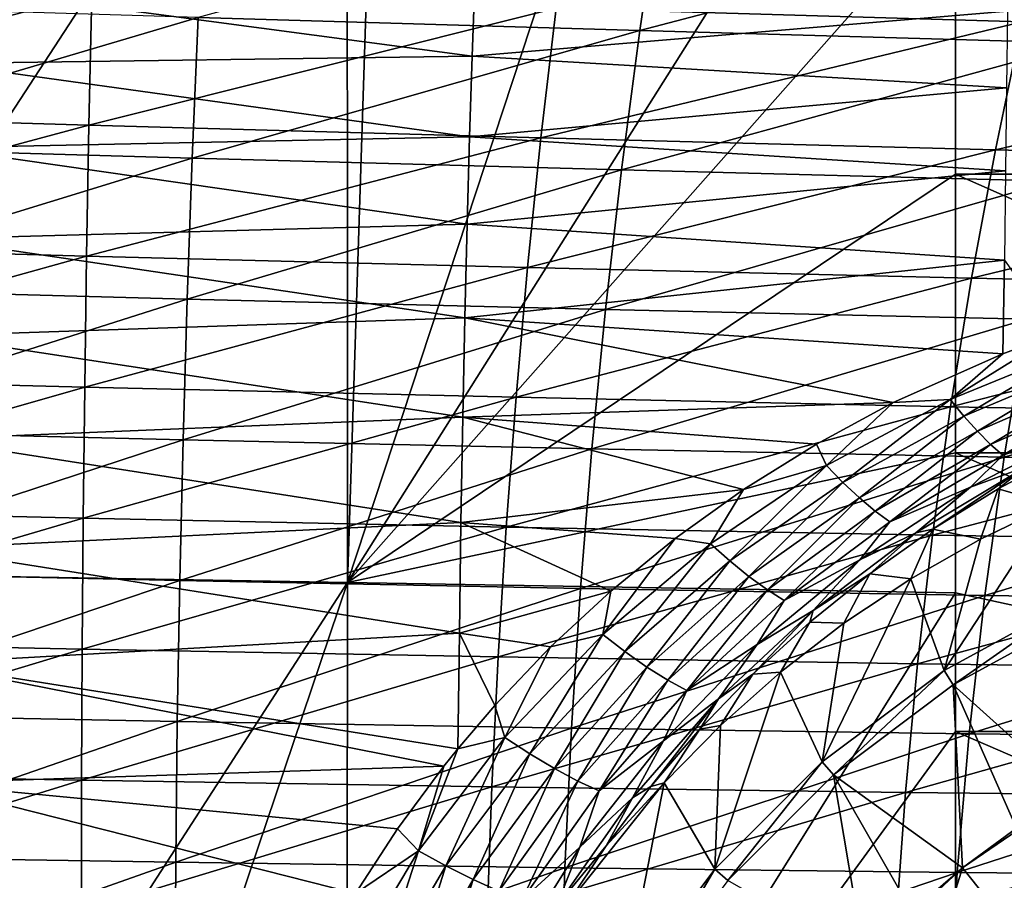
# Model space of a CAD drawing. Header units: metres. Extents: x -59 to 113, y -107 to 107.
# Tile 156 of 192: x 31 to 42, y 8 to 18. Entities that reach past the tile are written whole.
import ezdxf

# ---------------------------------------------------------------- set-up
doc = ezdxf.new("R2010")
doc.units = ezdxf.units.M
doc.layers.add('solid_20_382_333_XXX', color=7, linetype='CONTINUOUS')

msp = doc.modelspace()

# ---------------------------------------------------------------- linework, layer by layer
at = {"layer": 'solid_20_382_333_XXX'}
for points in [[(31.742491, 22.449615, -23.294439), (29.958302, 22.510271, -23.273563), (27.48131, 11.297238, -23.251619)], [(34.68932, 22.349098, -23.332212), (31.742491, 22.449615, -23.294439), (27.48131, 11.297238, -23.251619)], [(34.69141, 11.174557, -23.334955), (34.68932, 22.349098, -23.332212), (27.48131, 11.297238, -23.251619)], [(35.049969, 22.336763, -23.33713), (34.68932, 22.349098, -23.332212), (34.69141, 11.174557, -23.334955)], [(38.33186, 22.224113, -23.384939), (35.049969, 22.336763, -23.33713), (34.69141, 11.174557, -23.334955)], [(41.591419, 22.111496, -23.438208), (38.33186, 22.224113, -23.384939), (34.69141, 11.174557, -23.334955)], [(41.591419, 18.968506, -23.438208), (41.591419, 22.111496, -23.438208), (34.69141, 11.174557, -23.334955)], [(32.99902, 17.583729, 31.460627), (38.00824, 17.435955, 31.452864), (38.241531, 19.016661, 31.288435)], [(38.241531, 19.016661, 31.288435), (38.00824, 17.435955, 31.452864), (43.41975, 18.853912, 31.28076)], [(41.591419, 15.806561, -23.438208), (41.591419, 18.968506, -23.438208), (34.69141, 11.174557, -23.334955)], [(37.059238, 17.691347, 27.639687), (42.685886, 18.988455, 27.801455), (42.348648, 17.535452, 27.65176)], [(48.475525, 15.806561, -23.573008), (41.591419, 18.968506, -23.438208), (41.591419, 15.806561, -23.438208)], [(48.464893, 18.968506, -23.574217), (41.591419, 18.968506, -23.438208), (48.475525, 15.806561, -23.573008)], [(38.00824, 17.435955, 31.452864), (43.039913, 17.291883, 31.439495), (43.41975, 18.853912, 31.28076)], [(31.790461, 17.848543, 27.633133), (26.639376, 16.513556, 27.487103), (26.529305, 18.011421, 27.632378)], [(30.128714, 17.944798, -49.656982), (36.138546, 17.992504, -48.629204), (36.106743, 17.147161, -49.464409)], [(42.183041, 17.654854, -48.032661), (36.106743, 17.147161, -49.464409), (36.138546, 17.992504, -48.629204)], [(30.079203, 17.063404, -50.522144), (30.128714, 17.944798, -49.656982), (36.106743, 17.147161, -49.464409)], [(31.758635, 16.363119, 27.488201), (26.639376, 16.513556, 27.487103), (31.790461, 17.848543, 27.633133)], [(31.758635, 16.363119, 27.488201), (31.790461, 17.848543, 27.633133), (37.059238, 17.691347, 27.639687)], [(28.000122, 17.737331, 31.462736), (28.075031, 16.127558, 31.616718), (32.99902, 17.583729, 31.460627)], [(31.758635, 16.363119, 27.488201), (37.059238, 17.691347, 27.639687), (36.887882, 16.220039, 27.497227)], [(42.183041, 17.654854, -48.032661), (42.170876, 16.787882, -48.82893), (36.106743, 17.147161, -49.464409)], [(36.887882, 16.220039, 27.497227), (37.059238, 17.691347, 27.639687), (42.348648, 17.535452, 27.65176)], [(28.075031, 16.127558, 31.616718), (32.93132, 15.987288, 31.613693), (32.99902, 17.583729, 31.460627)], [(32.99902, 17.583729, 31.460627), (32.93132, 15.987288, 31.613693), (38.00824, 17.435955, 31.452864)], [(32.93132, 15.987288, 31.613693), (37.801136, 15.85452, 31.602943), (38.00824, 17.435955, 31.452864)], [(36.887882, 16.220039, 27.497227), (42.348648, 17.535452, 27.65176), (42.044674, 16.081171, 27.514116)], [(38.00824, 17.435955, 31.452864), (37.801136, 15.85452, 31.602943), (43.039913, 17.291883, 31.439495)], [(42.044674, 16.081171, 27.514116), (42.348648, 17.535452, 27.65176), (47.672188, 17.386143, 27.670172)], [(42.044674, 16.081171, 27.514116), (47.672188, 17.386143, 27.670172), (47.246895, 15.952261, 27.53977)], [(37.801136, 15.85452, 31.602943), (42.700611, 15.728193, 31.58433), (43.039913, 17.291883, 31.439495)], [(30.079203, 17.063404, -50.522144), (36.106743, 17.147161, -49.464409), (36.076691, 16.228712, -50.22097)], [(42.170876, 16.787882, -48.82893), (36.076691, 16.228712, -50.22097), (36.106743, 17.147161, -49.464409)], [(30.032904, 16.106264, -51.303093), (30.079203, 17.063404, -50.522144), (36.076691, 16.228712, -50.22097)], [(42.170876, 16.787882, -48.82893), (42.15913, 15.846481, -49.546688), (36.076691, 16.228712, -50.22097)], [(31.758635, 16.363119, 27.488201), (26.739105, 15.015127, 27.354462), (26.639376, 16.513556, 27.487103)], [(31.731892, 14.877339, 27.355881), (26.739105, 15.015127, 27.354462), (31.758635, 16.363119, 27.488201)], [(31.731892, 14.877339, 27.355881), (31.758635, 16.363119, 27.488201), (36.887882, 16.220039, 27.497227)], [(30.032904, 16.106264, -51.303093), (36.076691, 16.228712, -50.22097), (36.048725, 15.238095, -50.898151)], [(31.731892, 14.877339, 27.355881), (36.887882, 16.220039, 27.497227), (36.736488, 14.74819, 27.367195)], [(42.15913, 15.846481, -49.546688), (36.048725, 15.238095, -50.898151), (36.076691, 16.228712, -50.22097)], [(36.736488, 14.74819, 27.367195), (36.887882, 16.220039, 27.497227), (42.044674, 16.081171, 27.514116)], [(28.075031, 16.127558, 31.616718), (28.142902, 14.517242, 31.756037), (32.93132, 15.987288, 31.613693)], [(29.990257, 15.074841, -51.999294), (30.032904, 16.106264, -51.303093), (36.048725, 15.238095, -50.898151)], [(28.142902, 14.517242, 31.756037), (32.873608, 14.390432, 31.752169), (32.93132, 15.987288, 31.613693)], [(32.93132, 15.987288, 31.613693), (32.873608, 14.390432, 31.752169), (37.801136, 15.85452, 31.602943)], [(36.736488, 14.74819, 27.367195), (42.044674, 16.081171, 27.514116), (41.773964, 14.625619, 27.388527)], [(41.773964, 14.625619, 27.388527), (42.044674, 16.081171, 27.514116), (47.246895, 15.952261, 27.53977)], [(41.773964, 14.625619, 27.388527), (47.246895, 15.952261, 27.53977), (46.865597, 14.515659, 27.420824)], [(32.873608, 14.390432, 31.752169), (37.62022, 14.272354, 31.738674), (37.801136, 15.85452, 31.602943)], [(41.591419, 12.644617, -23.438208), (41.591419, 15.806561, -23.438208), (34.69141, 11.174557, -23.334955)], [(42.15913, 15.846481, -49.546688), (42.147999, 14.832201, -50.185749), (36.048725, 15.238095, -50.898151)], [(37.801136, 15.85452, 31.602943), (37.62022, 14.272354, 31.738674), (42.700611, 15.728193, 31.58433)], [(48.735359, 12.644617, -23.577194), (41.591419, 15.806561, -23.438208), (41.591419, 12.644617, -23.438208)], [(48.475525, 15.806561, -23.573008), (41.591419, 15.806561, -23.438208), (48.735359, 12.644617, -23.577194)], [(37.62022, 14.272354, 31.738674), (42.40184, 14.162844, 31.715265), (42.700611, 15.728193, 31.58433)], [(29.990257, 15.074841, -51.999294), (36.048725, 15.238095, -50.898151), (36.023121, 14.17743, -51.496185)], [(42.147999, 14.832201, -50.185749), (36.023121, 14.17743, -51.496185), (36.048725, 15.238095, -50.898151)], [(31.731892, 14.877339, 27.355881), (26.828493, 13.516138, 27.234457), (26.739105, 15.015127, 27.354462)], [(29.951637, 13.971423, -52.610912), (29.990257, 15.074841, -51.999294), (36.023121, 14.17743, -51.496185)], [(31.710232, 13.391205, 27.23617), (26.828493, 13.516138, 27.234457), (31.731892, 14.877339, 27.355881)], [(31.710232, 13.391205, 27.23617), (31.731892, 14.877339, 27.355881), (36.736488, 14.74819, 27.367195)], [(42.147999, 14.832201, -50.185749), (42.127438, 13.768546, -50.738052), (36.023121, 14.17743, -51.496185)], [(42.733215, 13.994857, -50.538025), (42.127438, 13.768546, -50.738052), (42.147999, 14.832201, -50.185749)], [(31.710232, 13.391205, 27.23617), (36.736488, 14.74819, 27.367195), (36.605053, 13.275802, 27.24959)], [(36.605053, 13.275802, 27.24959), (36.736488, 14.74819, 27.367195), (41.773964, 14.625619, 27.388527)], [(36.605053, 13.275802, 27.24959), (41.773964, 14.625619, 27.388527), (41.536518, 13.168791, 27.274988)], [(41.536518, 13.168791, 27.274988), (41.773964, 14.625619, 27.388527), (46.865597, 14.515659, 27.420824)], [(28.142902, 14.517242, 31.756037), (28.203737, 12.906385, 31.880688), (32.873608, 14.390432, 31.752169)], [(41.536518, 13.168791, 27.274988), (46.865597, 14.515659, 27.420824), (46.528297, 13.076337, 27.313337)], [(28.203737, 12.906385, 31.880688), (32.825886, 12.793159, 31.876051), (32.873608, 14.390432, 31.752169)], [(32.873608, 14.390432, 31.752169), (32.825886, 12.793159, 31.876051), (37.62022, 14.272354, 31.738674)], [(32.825886, 12.793159, 31.876051), (37.465496, 12.689458, 31.860056), (37.62022, 14.272354, 31.738674)], [(37.62022, 14.272354, 31.738674), (37.465496, 12.689458, 31.860056), (42.40184, 14.162844, 31.715265)], [(29.951637, 13.971423, -52.610912), (36.023121, 14.17743, -51.496185), (36.000145, 13.048863, -52.015331)], [(40.885994, 13.214622, -51.173943), (36.000145, 13.048863, -52.015331), (36.023121, 14.17743, -51.496185)], [(42.127438, 13.768546, -50.738052), (40.885994, 13.214622, -51.173943), (36.023121, 14.17743, -51.496185)], [(37.465496, 12.689458, 31.860056), (42.143604, 12.595835, 31.832302), (42.40184, 14.162844, 31.715265)], [(42.40184, 14.162844, 31.715265), (42.143604, 12.595835, 31.832302), (47.237526, 14.064826, 31.681248)], [(29.917416, 12.798302, -53.138123), (29.951637, 13.971423, -52.610912), (36.000145, 13.048863, -52.015331)], [(41.531582, 13.251295, -51.079399), (42.127438, 13.768546, -50.738052), (42.733215, 13.994857, -50.538025)], [(41.531582, 13.251295, -51.079399), (42.733215, 13.994857, -50.538025), (43.020367, 13.859257, -50.579025)], [(42.143604, 12.595835, 31.832302), (46.881245, 12.515496, 31.792044), (47.237526, 14.064826, 31.681248)], [(41.531582, 13.251295, -51.079399), (43.020367, 13.859257, -50.579025), (41.68652, 13.06146, -51.198223)], [(43.020367, 13.859257, -50.579025), (43.142227, 13.674972, -50.704212), (41.68652, 13.06146, -51.198223)], [(41.531582, 13.251295, -51.079399), (40.885994, 13.214622, -51.173943), (42.127438, 13.768546, -50.738052)], [(41.68652, 13.06146, -51.198223), (43.142227, 13.674972, -50.704212), (41.841068, 12.889128, -51.351284)], [(43.142227, 13.674972, -50.704212), (43.264221, 13.507366, -50.858276), (41.841068, 12.889128, -51.351284)], [(31.710232, 13.391205, 27.23617), (26.907541, 12.016588, 27.127087), (26.828493, 13.516138, 27.234457)], [(41.841068, 12.889128, -51.351284), (43.264221, 13.507366, -50.858276), (41.990685, 12.74007, -51.535191)], [(43.264221, 13.507366, -50.858276), (43.383324, 13.361303, -51.03809), (41.990685, 12.74007, -51.535191)], [(31.693653, 11.904716, 27.129068), (26.907541, 12.016588, 27.127087), (31.710232, 13.391205, 27.23617)], [(31.693653, 11.904716, 27.129068), (31.710232, 13.391205, 27.23617), (36.605053, 13.275802, 27.24959)], [(41.990685, 12.74007, -51.535191), (43.383324, 13.361303, -51.03809), (42.13092, 12.619325, -51.745316)], [(43.383324, 13.361303, -51.03809), (43.496536, 13.241044, -51.239616), (42.13092, 12.619325, -51.745316)], [(31.693653, 11.904716, 27.129068), (36.605053, 13.275802, 27.24959), (36.49358, 11.802874, 27.144413)], [(40.885994, 13.214622, -51.173943), (40.012848, 12.744854, -51.498268), (36.000145, 13.048863, -52.015331)], [(36.49358, 11.802874, 27.144413), (36.605053, 13.275802, 27.24959), (41.536518, 13.168791, 27.274988)], [(40.126446, 12.502467, -51.593227), (40.012848, 12.744854, -51.498268), (40.885994, 13.214622, -51.173943)], [(40.126446, 12.502467, -51.593227), (40.885994, 13.214622, -51.173943), (41.531582, 13.251295, -51.079399)], [(40.126446, 12.502467, -51.593227), (41.531582, 13.251295, -51.079399), (40.314091, 12.308755, -51.703979)], [(41.531582, 13.251295, -51.079399), (41.68652, 13.06146, -51.198223), (40.314091, 12.308755, -51.703979)], [(42.13092, 12.619325, -51.745316), (43.496536, 13.241044, -51.239616), (43.106014, 12.941267, -51.641521)], [(36.49358, 11.802874, 27.144413), (41.536518, 13.168791, 27.274988), (41.33234, 11.71069, 27.173502)], [(41.33234, 11.71069, 27.173502), (41.536518, 13.168791, 27.274988), (46.528297, 13.076337, 27.313337)], [(41.33234, 11.71069, 27.173502), (46.528297, 13.076337, 27.313337), (46.234989, 11.634294, 27.217308)], [(29.917416, 12.798302, -53.138123), (36.000145, 13.048863, -52.015331), (35.980072, 11.854553, -52.455864)], [(39.187149, 12.230123, -51.815937), (35.980072, 11.854553, -52.455864), (36.000145, 13.048863, -52.015331)], [(40.012848, 12.744854, -51.498268), (39.187149, 12.230123, -51.815937), (36.000145, 13.048863, -52.015331)], [(40.314091, 12.308755, -51.703979), (41.68652, 13.06146, -51.198223), (40.500904, 12.132774, -51.855278)], [(41.68652, 13.06146, -51.198223), (41.841068, 12.889128, -51.351284), (40.500904, 12.132774, -51.855278)], [(28.203737, 12.906385, 31.880688), (28.257536, 11.294985, 31.990675), (32.825886, 12.793159, 31.876051)], [(40.500904, 12.132774, -51.855278), (41.841068, 12.889128, -51.351284), (40.680523, 11.981359, -52.043495)], [(41.841068, 12.889128, -51.351284), (41.990685, 12.74007, -51.535191), (40.680523, 11.981359, -52.043495)], [(42.13092, 12.619325, -51.745316), (43.106014, 12.941267, -51.641521), (41.763718, 12.255225, -52.178562)], [(42.391476, 12.484605, -52.207325), (41.763718, 12.255225, -52.178562), (43.106014, 12.941267, -51.641521)], [(28.257536, 11.294985, 31.990675), (32.788158, 11.195471, 31.98534), (32.825886, 12.793159, 31.876051)], [(29.887947, 11.557898, -53.581253), (29.917416, 12.798302, -53.138123), (35.980072, 11.854553, -52.455864)], [(32.825886, 12.793159, 31.876051), (32.788158, 11.195471, 31.98534), (37.465496, 12.689458, 31.860056)], [(40.126446, 12.502467, -51.593227), (39.187149, 12.230123, -51.815937), (40.012848, 12.744854, -51.498268)], [(40.680523, 11.981359, -52.043495), (41.990685, 12.74007, -51.535191), (40.846718, 11.860477, -52.263332)], [(41.990685, 12.74007, -51.535191), (42.13092, 12.619325, -51.745316), (40.846718, 11.860477, -52.263332)], [(32.788158, 11.195471, 31.98534), (37.336956, 11.105831, 31.967087), (37.465496, 12.689458, 31.860056)], [(41.591419, 11.055748, -23.438208), (41.591419, 12.644617, -23.438208), (34.69141, 11.174557, -23.334955)], [(37.465496, 12.689458, 31.860056), (37.336956, 11.105831, 31.967087), (42.143604, 12.595835, 31.832302)], [(48.840176, 9.482673, -23.577995), (41.591419, 12.644617, -23.438208), (41.591419, 11.055748, -23.438208)], [(48.735359, 12.644617, -23.577194), (41.591419, 12.644617, -23.438208), (48.840176, 9.482673, -23.577995)], [(42.836514, 12.638369, -52.299656), (42.077763, 12.236198, -52.631134), (42.391476, 12.484605, -52.207325)], [(42.694016, 12.060766, -55), (42.077763, 12.236198, -52.631134), (42.836514, 12.638369, -52.299656)], [(37.336956, 11.105831, 31.967087), (41.925903, 11.027164, 31.935442), (42.143604, 12.595835, 31.832302)], [(40.846718, 11.860477, -52.263332), (42.13092, 12.619325, -51.745316), (41.763718, 12.255225, -52.178562)], [(42.143604, 12.595835, 31.832302), (41.925903, 11.027164, 31.935442), (46.881245, 12.515496, 31.792044)], [(41.925903, 11.027164, 31.935442), (46.576965, 10.962809, 31.889629), (46.881245, 12.515496, 31.792044)], [(38.811314, 11.6143, -52.10083), (39.187149, 12.230123, -51.815937), (40.126446, 12.502467, -51.593227)], [(38.811314, 11.6143, -52.10083), (40.126446, 12.502467, -51.593227), (39.030331, 11.419403, -52.202366)], [(40.126446, 12.502467, -51.593227), (40.314091, 12.308755, -51.703979), (39.030331, 11.419403, -52.202366)], [(42.391476, 12.484605, -52.207325), (41.142033, 11.736467, -52.754177), (41.763718, 12.255225, -52.178562)], [(41.335613, 11.779553, -52.970951), (41.142033, 11.736467, -52.754177), (42.391476, 12.484605, -52.207325)], [(42.077763, 12.236198, -52.631134), (41.335613, 11.779553, -52.970951), (42.391476, 12.484605, -52.207325)], [(39.030331, 11.419403, -52.202366), (40.314091, 12.308755, -51.703979), (39.248604, 11.241944, -52.351208)], [(40.314091, 12.308755, -51.703979), (40.500904, 12.132774, -51.855278), (39.248604, 11.241944, -52.351208)], [(39.187149, 12.230123, -51.815937), (38.409595, 11.67308, -52.122517), (35.980072, 11.854553, -52.455864)], [(38.811314, 11.6143, -52.10083), (38.409595, 11.67308, -52.122517), (39.187149, 12.230123, -51.815937)], [(40.846718, 11.860477, -52.263332), (41.763718, 12.255225, -52.178562), (40.506992, 11.429779, -52.72068)], [(41.142033, 11.736467, -52.754177), (40.506992, 11.429779, -52.72068), (41.763718, 12.255225, -52.178562)], [(41.874134, 11.665735, -55), (41.335613, 11.779553, -52.970951), (42.077763, 12.236198, -52.631134)], [(41.874134, 11.665735, -55), (42.077763, 12.236198, -52.631134), (42.694016, 12.060766, -55)], [(39.248604, 11.241944, -52.351208), (40.500904, 12.132774, -51.855278), (39.457615, 11.089851, -52.543564)], [(40.500904, 12.132774, -51.855278), (40.680523, 11.981359, -52.043495), (39.457615, 11.089851, -52.543564)], [(31.693653, 11.904716, 27.129068), (26.976248, 10.516478, 27.032351), (26.907541, 12.016588, 27.127087)], [(39.457615, 11.089851, -52.543564), (40.680523, 11.981359, -52.043495), (39.64904, 10.970053, -52.773434)], [(40.680523, 11.981359, -52.043495), (40.846718, 11.860477, -52.263332), (39.64904, 10.970053, -52.773434)], [(41.461693, 10.173646, -55), (41.874134, 11.665735, -55), (42.694016, 12.060766, -55)], [(42.976097, 11.000591, -55), (41.461693, 10.173646, -55), (42.694016, 12.060766, -55)], [(31.682159, 10.41787, 27.034576), (26.976248, 10.516478, 27.032351), (31.693653, 11.904716, 27.129068)], [(29.887947, 11.557898, -53.581253), (35.980072, 11.854553, -52.455864), (35.963051, 10.59806, -52.819706)], [(31.682159, 10.41787, 27.034576), (31.693653, 11.904716, 27.129068), (36.49358, 11.802874, 27.144413)], [(37.679001, 11.075776, -52.414932), (35.963051, 10.59806, -52.819706), (35.980072, 11.854553, -52.455864)], [(38.409595, 11.67308, -52.122517), (37.679001, 11.075776, -52.414932), (35.980072, 11.854553, -52.455864)], [(39.64904, 10.970053, -52.773434), (40.846718, 11.860477, -52.263332), (40.506992, 11.429779, -52.72068)], [(31.682159, 10.41787, 27.034576), (36.49358, 11.802874, 27.144413), (36.402061, 10.329405, 27.051662)], [(36.402061, 10.329405, 27.051662), (36.49358, 11.802874, 27.144413), (41.33234, 11.71069, 27.173502)], [(41.142033, 11.736467, -52.754177), (39.976315, 10.857969, -53.294556), (40.506992, 11.429779, -52.72068)], [(40.619644, 11.273148, -53.310787), (39.976315, 10.857969, -53.294556), (41.142033, 11.736467, -52.754177)], [(41.335613, 11.779553, -52.970951), (40.619644, 11.273148, -53.310787), (41.142033, 11.736467, -52.754177)], [(41.08345, 11.215029, -55), (40.619644, 11.273148, -53.310787), (41.335613, 11.779553, -52.970951)], [(41.08345, 11.215029, -55), (41.335613, 11.779553, -52.970951), (41.874134, 11.665735, -55)], [(36.402061, 10.329405, 27.051662), (41.33234, 11.71069, 27.173502), (41.161427, 10.251313, 27.084068)], [(37.591213, 10.58326, -52.585629), (37.679001, 11.075776, -52.414932), (38.409595, 11.67308, -52.122517)], [(37.591213, 10.58326, -52.585629), (38.409595, 11.67308, -52.122517), (38.811314, 11.6143, -52.10083)], [(41.461693, 10.173646, -55), (41.08345, 11.215029, -55), (41.874134, 11.665735, -55)], [(41.161427, 10.251313, 27.084068), (41.33234, 11.71069, 27.173502), (46.234989, 11.634294, 27.217308)], [(41.161427, 10.251313, 27.084068), (46.234989, 11.634294, 27.217308), (45.985676, 10.189529, 27.132736)], [(29.863325, 10.254852, -53.943371), (29.887947, 11.557898, -53.581253), (35.963051, 10.59806, -52.819706)], [(37.591213, 10.58326, -52.585629), (38.811314, 11.6143, -52.10083), (37.840878, 10.390504, -52.676914)], [(38.811314, 11.6143, -52.10083), (39.030331, 11.419403, -52.202366), (37.840878, 10.390504, -52.676914)], [(37.840878, 10.390504, -52.676914), (39.030331, 11.419403, -52.202366), (38.090351, 10.21495, -52.822289)], [(39.030331, 11.419403, -52.202366), (39.248604, 11.241944, -52.351208), (38.090351, 10.21495, -52.822289)], [(39.64904, 10.970053, -52.773434), (40.506992, 11.429779, -52.72068), (39.341934, 10.468911, -53.247383)], [(39.976315, 10.857969, -53.294556), (39.341934, 10.468911, -53.247383), (40.506992, 11.429779, -52.72068)], [(34.69141, 11.174557, -23.334955), (27.48131, 11.297238, -23.251619), (27.471991, 0, -23.252193)], [(28.257536, 11.294985, 31.990675), (28.304295, 9.683043, 32.085995), (32.788158, 11.195471, 31.98534)], [(30.920994, 0, -23.289034), (34.69141, 11.174557, -23.334955), (27.471991, 0, -23.252193)], [(28.304295, 9.683043, 32.085995), (32.760418, 9.597366, 32.080036), (32.788158, 11.195471, 31.98534)], [(30.920994, 0, -23.289034), (34.68132, 0, -23.335211), (34.69141, 11.174557, -23.334955)], [(32.788158, 11.195471, 31.98534), (32.760418, 9.597366, 32.080036), (37.336956, 11.105831, 31.967087)], [(41.591419, 11.055748, -23.438208), (34.69141, 11.174557, -23.334955), (34.68132, 0, -23.335211)], [(38.090351, 10.21495, -52.822289), (39.248604, 11.241944, -52.351208), (38.328571, 10.065416, -53.017956)], [(39.248604, 11.241944, -52.351208), (39.457615, 11.089851, -52.543564), (38.328571, 10.065416, -53.017956)], [(40.619644, 11.273148, -53.310787), (39.937107, 10.722311, -53.643044), (39.976315, 10.857969, -53.294556)], [(40.326061, 10.711033, -55), (39.937107, 10.722311, -53.643044), (40.619644, 11.273148, -53.310787)], [(40.080421, 9.139634, -55), (40.326061, 10.711033, -55), (41.08345, 11.215029, -55)], [(41.461693, 10.173646, -55), (40.080421, 9.139634, -55), (41.08345, 11.215029, -55)], [(40.326061, 10.711033, -55), (40.619644, 11.273148, -53.310787), (41.08345, 11.215029, -55)], [(32.760418, 9.597366, 32.080036), (37.234604, 9.521475, 32.059772), (37.336956, 11.105831, 31.967087)], [(37.679001, 11.075776, -52.414932), (36.996326, 10.442133, -52.689911), (35.963051, 10.59806, -52.819706)], [(37.591213, 10.58326, -52.585629), (36.996326, 10.442133, -52.689911), (37.679001, 11.075776, -52.414932)], [(37.336956, 11.105831, 31.967087), (37.234604, 9.521475, 32.059772), (41.925903, 11.027164, 31.935442)], [(38.328571, 10.065416, -53.017956), (39.457615, 11.089851, -52.543564), (38.544724, 9.949602, -53.257275)], [(39.457615, 11.089851, -52.543564), (39.64904, 10.970053, -52.773434), (38.544724, 9.949602, -53.257275)], [(41.591419, 9.482673, -23.438208), (41.591419, 11.055748, -23.438208), (34.68132, 0, -23.335211)], [(37.234604, 9.521475, 32.059772), (41.748734, 9.456836, 32.024681), (41.925903, 11.027164, 31.935442)], [(38.544724, 9.949602, -53.257275), (39.64904, 10.970053, -52.773434), (39.341934, 10.468911, -53.247383)], [(41.461754, 10.173692, -55.227642), (41.461693, 10.173646, -55), (42.976097, 11.000591, -55)], [(42.976173, 11.000627, -55.227642), (41.461754, 10.173692, -55.227642), (42.976097, 11.000591, -55)], [(41.566376, 10.010917, -55.421139), (41.461754, 10.173692, -55.227642), (42.976173, 11.000627, -55.227642)], [(43.056561, 10.824621, -55.421139), (41.566376, 10.010917, -55.421139), (42.976173, 11.000627, -55.227642)], [(48.840176, 9.482673, -23.577995), (41.591419, 11.055748, -23.438208), (41.591419, 9.482673, -23.438208)], [(41.925903, 11.027164, 31.935442), (41.748734, 9.456836, 32.024681), (46.576965, 10.962809, 31.889629)], [(41.748734, 9.456836, 32.024681), (46.324696, 9.406764, 31.974007), (46.576965, 10.962809, 31.889629)], [(39.976315, 10.857969, -53.294556), (38.900856, 9.853516, -53.808216), (39.341934, 10.468911, -53.247383)], [(39.293034, 10.132376, -53.961159), (38.900856, 9.853516, -53.808216), (39.976315, 10.857969, -53.294556)], [(39.937107, 10.722311, -53.643044), (39.293034, 10.132376, -53.961159), (39.976315, 10.857969, -53.294556)], [(43.056602, 10.824639, -65.25), (41.566368, 10.010914, -65.25), (43.056561, 10.824621, -55.421139)], [(42.924995, 8.790154, -67), (41.566368, 10.010914, -65.25), (43.056602, 10.824639, -65.25)], [(41.566368, 10.010914, -65.25), (41.566376, 10.010917, -55.421139), (43.056561, 10.824621, -55.421139)], [(39.605053, 10.155807, -55), (39.293034, 10.132376, -53.961159), (39.937107, 10.722311, -53.643044)], [(39.605053, 10.155807, -55), (39.937107, 10.722311, -53.643044), (40.326061, 10.711033, -55)], [(40.080421, 9.139634, -55), (39.605053, 10.155807, -55), (40.326061, 10.711033, -55)], [(31.682159, 10.41787, 27.034576), (27.034615, 9.015806, 26.950249), (26.976248, 10.516478, 27.032351)], [(29.863325, 10.254852, -53.943371), (35.963051, 10.59806, -52.819706), (35.943584, 9.286117, -53.112377)], [(36.363968, 9.777571, -52.944309), (35.943584, 9.286117, -53.112377), (35.963051, 10.59806, -52.819706)], [(36.996326, 10.442133, -52.689911), (36.363968, 9.777571, -52.944309), (35.963051, 10.59806, -52.819706)], [(36.479713, 9.416093, -53.027496), (36.996326, 10.442133, -52.689911), (37.591213, 10.58326, -52.585629)], [(36.479713, 9.416093, -53.027496), (37.591213, 10.58326, -52.585629), (36.759941, 9.231194, -53.10743)], [(37.591213, 10.58326, -52.585629), (37.840878, 10.390504, -52.676914), (36.759941, 9.231194, -53.10743)], [(31.675747, 8.930669, 26.952694), (27.034615, 9.015806, 26.950249), (31.682159, 10.41787, 27.034576)], [(31.675747, 8.930669, 26.952694), (31.682159, 10.41787, 27.034576), (36.402061, 10.329405, 27.051662)], [(36.479713, 9.416093, -53.027496), (36.363968, 9.777571, -52.944309), (36.996326, 10.442133, -52.689911)], [(38.544724, 9.949602, -53.257275), (39.341934, 10.468911, -53.247383), (38.277584, 9.378139, -53.736629)], [(38.900856, 9.853516, -53.808216), (38.277584, 9.378139, -53.736629), (39.341934, 10.468911, -53.247383)], [(31.675747, 8.930669, 26.952694), (36.402061, 10.329405, 27.051662), (36.330505, 8.855396, 26.97134)], [(36.330505, 8.855396, 26.97134), (36.402061, 10.329405, 27.051662), (41.161427, 10.251313, 27.084068)], [(36.759941, 9.231194, -53.10743), (37.840878, 10.390504, -52.676914), (37.040382, 9.062603, -53.248112)], [(37.840878, 10.390504, -52.676914), (38.090351, 10.21495, -52.822289), (37.040382, 9.062603, -53.248112)], [(29.843409, 8.895698, -54.229866), (29.863325, 10.254852, -53.943371), (35.784962, 9.088608, -53.175453)], [(29.863325, 10.254852, -53.943371), (35.943584, 9.286117, -53.112377), (35.784962, 9.088608, -53.175453)], [(36.330505, 8.855396, 26.97134), (41.161427, 10.251313, 27.084068), (41.023781, 8.790663, 27.006685)], [(37.040382, 9.062603, -53.248112), (38.090351, 10.21495, -52.822289), (37.307102, 8.919652, -53.44593)], [(38.090351, 10.21495, -52.822289), (38.328571, 10.065416, -53.017956), (37.307102, 8.919652, -53.44593)], [(40.080482, 9.139688, -55.227642), (40.080421, 9.139634, -55), (41.461693, 10.173646, -55)], [(41.461754, 10.173692, -55.227642), (40.080482, 9.139688, -55.227642), (41.461693, 10.173646, -55)], [(40.207157, 8.99342, -55.421139), (40.080482, 9.139688, -55.227642), (41.461754, 10.173692, -55.227642)], [(41.566376, 10.010917, -55.421139), (40.207157, 8.99342, -55.421139), (41.461754, 10.173692, -55.227642)], [(41.023781, 8.790663, 27.006685), (41.161427, 10.251313, 27.084068), (45.985676, 10.189529, 27.132736)], [(41.023781, 8.790663, 27.006685), (45.985676, 10.189529, 27.132736), (45.780361, 8.742044, 27.059622)], [(37.307102, 8.919652, -53.44593), (38.328571, 10.065416, -53.017956), (37.546509, 8.810472, -53.693748)], [(38.328571, 10.065416, -53.017956), (38.544724, 9.949602, -53.257275), (37.546509, 8.810472, -53.693748)], [(39.293034, 10.132376, -53.961159), (38.691589, 9.509325, -54.259449), (38.900856, 9.853516, -53.808216)], [(38.923771, 9.551842, -55), (38.691589, 9.509325, -54.259449), (39.293034, 10.132376, -53.961159)], [(38.860382, 7.919597, -55), (38.923771, 9.551842, -55), (39.605053, 10.155807, -55)], [(40.080421, 9.139634, -55), (38.860382, 7.919597, -55), (39.605053, 10.155807, -55)], [(38.923771, 9.551842, -55), (39.293034, 10.132376, -53.961159), (39.605053, 10.155807, -55)], [(37.546509, 8.810472, -53.693748), (38.544724, 9.949602, -53.257275), (38.277584, 9.378139, -53.736629)], [(40.20715, 8.993412, -65.25), (40.207157, 8.99342, -55.421139), (41.566376, 10.010917, -55.421139)], [(41.566368, 10.010914, -65.25), (40.20715, 8.993412, -65.25), (41.566376, 10.010917, -55.421139)], [(41.671555, 7.935572, -67), (40.20715, 8.993412, -65.25), (41.566368, 10.010914, -65.25)], [(42.28231, 8.38633, -67), (41.671555, 7.935572, -67), (41.566368, 10.010914, -65.25)], [(42.924995, 8.790154, -67), (42.28231, 8.38633, -67), (41.566368, 10.010914, -65.25)], [(38.900856, 9.853516, -53.808216), (37.925507, 8.731016, -54.27354), (38.277584, 9.378139, -53.736629)], [(38.135555, 8.858993, -54.533718), (37.925507, 8.731016, -54.27354), (38.900856, 9.853516, -53.808216)], [(38.691589, 9.509325, -54.259449), (38.135555, 8.858993, -54.533718), (38.900856, 9.853516, -53.808216)], [(36.479713, 9.416093, -53.027496), (35.943584, 9.286117, -53.112377), (36.363968, 9.777571, -52.944309)], [(28.304295, 9.683043, 32.085995), (28.344017, 8.070559, 32.166649), (32.760418, 9.597366, 32.080036)], [(28.344017, 8.070559, 32.166649), (32.742668, 7.998846, 32.160141), (32.760418, 9.597366, 32.080036)], [(32.760418, 9.597366, 32.080036), (32.742668, 7.998846, 32.160141), (37.234604, 9.521475, 32.059772)], [(32.742668, 7.998846, 32.160141), (37.15844, 7.936388, 32.138103), (37.234604, 9.521475, 32.059772)], [(37.234604, 9.521475, 32.059772), (37.15844, 7.936388, 32.138103), (41.748734, 9.456836, 32.024681)], [(38.286076, 8.90254, -55), (38.135555, 8.858993, -54.533718), (38.691589, 9.509325, -54.259449)], [(38.286076, 8.90254, -55), (38.691589, 9.509325, -54.259449), (38.923771, 9.551842, -55)], [(38.860382, 7.919597, -55), (38.286076, 8.90254, -55), (38.923771, 9.551842, -55)], [(41.591419, 6.320729, -23.438208), (41.591419, 9.482673, -23.438208), (34.68132, 0, -23.335211)], [(35.499432, 8.129528, -53.409325), (35.943584, 9.286117, -53.112377), (36.479713, 9.416093, -53.027496)], [(35.499432, 8.129528, -53.409325), (36.479713, 9.416093, -53.027496), (35.808327, 7.959862, -53.478004)], [(36.479713, 9.416093, -53.027496), (36.759941, 9.231194, -53.10743), (35.808327, 7.959862, -53.478004)], [(37.15844, 7.936388, 32.138103), (41.612099, 7.884846, 32.100021), (41.748734, 9.456836, 32.024681)], [(48.893719, 6.320729, -23.577755), (41.591419, 9.482673, -23.438208), (41.591419, 6.320729, -23.438208)], [(48.840176, 9.482673, -23.577995), (41.591419, 9.482673, -23.438208), (48.893719, 6.320729, -23.577755)], [(41.748734, 9.456836, 32.024681), (41.612099, 7.884846, 32.100021), (46.324696, 9.406764, 31.974007)], [(41.612099, 7.884846, 32.100021), (46.124428, 7.847363, 32.045174), (46.324696, 9.406764, 31.974007)], [(35.499432, 8.129528, -53.409325), (35.784962, 9.088608, -53.175453), (35.943584, 9.286117, -53.112377)], [(37.546509, 8.810472, -53.693748), (38.277584, 9.378139, -53.736629), (37.328041, 8.171884, -54.167427)], [(37.925507, 8.731016, -54.27354), (37.328041, 8.171884, -54.167427), (38.277584, 9.378139, -53.736629)], [(35.808327, 7.959862, -53.478004), (36.759941, 9.231194, -53.10743), (36.117432, 7.803958, -53.613686)], [(36.759941, 9.231194, -53.10743), (37.040382, 9.062603, -53.248112), (36.117432, 7.803958, -53.613686)], [(29.843409, 8.895698, -54.229866), (35.784962, 9.088608, -53.175453), (35.259186, 8.378528, -53.382511)], [(35.499432, 8.129528, -53.409325), (35.259186, 8.378528, -53.382511), (35.784962, 9.088608, -53.175453)], [(36.117432, 7.803958, -53.613686), (37.040382, 9.062603, -53.248112), (36.409916, 7.671221, -53.813049)], [(37.040382, 9.062603, -53.248112), (37.307102, 8.919652, -53.44593), (36.409916, 7.671221, -53.813049)], [(40.080482, 9.139688, -55.227642), (38.860313, 7.919517, -55.227642), (40.080421, 9.139634, -55)], [(39.00658, 7.792843, -55.421139), (38.860313, 7.919517, -55.227642), (40.080482, 9.139688, -55.227642)], [(38.860313, 7.919517, -55.227642), (38.860382, 7.919597, -55), (40.080421, 9.139634, -55)], [(40.207157, 8.99342, -55.421139), (39.00658, 7.792843, -55.421139), (40.080482, 9.139688, -55.227642)], [(31.675747, 8.930669, 26.952694), (27.082642, 7.514574, 26.880783), (27.034615, 9.015806, 26.950249)], [(39.006607, 7.792874, -65.25), (39.00658, 7.792843, -55.421139), (40.207157, 8.99342, -55.421139)], [(40.20715, 8.993412, -65.25), (39.006607, 7.792874, -65.25), (40.207157, 8.99342, -55.421139)], [(40.559551, 6.903782, -67), (39.006607, 7.792874, -65.25), (40.20715, 8.993412, -65.25)], [(41.096233, 7.440464, -67), (40.559551, 6.903782, -67), (40.20715, 8.993412, -65.25)], [(41.671555, 7.935572, -67), (41.096233, 7.440464, -67), (40.20715, 8.993412, -65.25)], [(31.674419, 7.443112, 26.883423), (27.082642, 7.514574, 26.880783), (31.675747, 8.930669, 26.952694)], [(29.828053, 7.48702, -54.446205), (29.843409, 8.895698, -54.229866), (34.783703, 7.646958, -53.565964)], [(29.843409, 8.895698, -54.229866), (35.259186, 8.378528, -53.382511), (34.783703, 7.646958, -53.565964)], [(31.674419, 7.443112, 26.883423), (31.675747, 8.930669, 26.952694), (36.330505, 8.855396, 26.97134)], [(31.674419, 7.443112, 26.883423), (36.330505, 8.855396, 26.97134), (36.278912, 7.380847, 26.903444)], [(36.278912, 7.380847, 26.903444), (36.330505, 8.855396, 26.97134), (41.023781, 8.790663, 27.006685)], [(36.409916, 7.671221, -53.813049), (37.307102, 8.919652, -53.44593), (36.669407, 7.569912, -54.068542)], [(37.307102, 8.919652, -53.44593), (37.546509, 8.810472, -53.693748), (36.669407, 7.569912, -54.068542)], [(38.286076, 8.90254, -55), (37.161644, 7.491268, -55), (37.626324, 8.186629, -54.781143)], [(37.826332, 6.538281, -55), (37.161644, 7.491268, -55), (38.286076, 8.90254, -55)], [(38.286076, 8.90254, -55), (37.626324, 8.186629, -54.781143), (38.135555, 8.858993, -54.533718)], [(38.135555, 8.858993, -54.533718), (37.626324, 8.186629, -54.781143), (37.925507, 8.731016, -54.27354)], [(38.860382, 7.919597, -55), (37.826332, 6.538281, -55), (38.286076, 8.90254, -55)], [(36.278912, 7.380847, 26.903444), (41.023781, 8.790663, 27.006685), (40.919399, 7.328738, 26.941357)], [(36.669407, 7.569912, -54.068542), (37.546509, 8.810472, -53.693748), (37.328041, 8.171884, -54.167427)], [(37.925507, 8.731016, -54.27354), (37.0639, 7.502731, -54.675285), (37.328041, 8.171884, -54.167427)], [(37.626324, 8.186629, -54.781143), (37.0639, 7.502731, -54.675285), (37.925507, 8.731016, -54.27354)], [(40.919399, 7.328738, 26.941357), (41.023781, 8.790663, 27.006685), (45.780361, 8.742044, 27.059622)], [(40.919399, 7.328738, 26.941357), (45.780361, 8.742044, 27.059622), (45.619038, 7.291839, 26.997967)], [(41.671555, 7.935572, -75.099998), (42.28231, 8.38633, -67), (42.924995, 8.790154, -67)], [(42.924995, 8.790154, -75.099998), (41.671555, 7.935572, -75.099998), (42.924995, 8.790154, -67)], [(42.193867, 7.280641, -75.937698), (41.671555, 7.935572, -75.099998), (42.924995, 8.790154, -75.099998)], [(41.671555, 7.935572, -75.099998), (41.671555, 7.935572, -67), (42.28231, 8.38633, -67)], [(35.499432, 8.129528, -53.409325), (34.783703, 7.646958, -53.565964), (35.259186, 8.378528, -53.382511)], [(36.669407, 7.569912, -54.068542), (37.328041, 8.171884, -54.167427), (36.507195, 6.864159, -54.528522)], [(37.0639, 7.502731, -54.675285), (36.507195, 6.864159, -54.528522), (37.328041, 8.171884, -54.167427)], [(37.626324, 8.186629, -54.781143), (37.161644, 7.491268, -55), (37.0639, 7.502731, -54.675285)], [(28.344017, 8.070559, 32.166649), (28.376701, 6.457531, 32.232639), (32.742668, 7.998846, 32.160141)], [(34.663456, 6.72764, -53.722218), (34.783703, 7.646958, -53.565964), (35.499432, 8.129528, -53.409325)], [(34.663456, 6.72764, -53.722218), (35.499432, 8.129528, -53.409325), (34.997734, 6.579672, -53.780769)], [(35.499432, 8.129528, -53.409325), (35.808327, 7.959862, -53.478004), (34.997734, 6.579672, -53.780769)], [(28.376701, 6.457531, 32.232639), (32.734913, 6.399909, 32.225651), (32.742668, 7.998846, 32.160141)], [(32.742668, 7.998846, 32.160141), (32.734913, 6.399909, 32.225651), (37.15844, 7.936388, 32.138103)], [(32.734913, 6.399909, 32.225651), (37.108463, 6.350571, 32.202087), (37.15844, 7.936388, 32.138103)], [(34.997734, 6.579672, -53.780769), (35.808327, 7.959862, -53.478004), (35.332169, 6.442438, -53.911678)], [(35.808327, 7.959862, -53.478004), (36.117432, 7.803958, -53.613686), (35.332169, 6.442438, -53.911678)], [(37.15844, 7.936388, 32.138103), (37.108463, 6.350571, 32.202087), (41.612099, 7.884846, 32.100021)], [(40.559551, 6.903782, -75.099998), (41.096233, 7.440464, -67), (41.671555, 7.935572, -67)], [(41.671555, 7.935572, -75.099998), (40.559551, 6.903782, -75.099998), (41.671555, 7.935572, -67)], [(41.17363, 6.334003, -75.937698), (40.559551, 6.903782, -75.099998), (41.671555, 7.935572, -75.099998)], [(42.193867, 7.280641, -75.937698), (41.17363, 6.334003, -75.937698), (41.671555, 7.935572, -75.099998)], [(37.108463, 6.350571, 32.202087), (41.515995, 6.311197, 32.161461), (41.612099, 7.884846, 32.100021)], [(38.860313, 7.919517, -55.227642), (37.826309, 6.538245, -55.227642), (37.826332, 6.538281, -55)], [(37.989082, 6.433626, -55.421139), (37.826309, 6.538245, -55.227642), (38.860313, 7.919517, -55.227642)], [(38.860313, 7.919517, -55.227642), (37.826332, 6.538281, -55), (38.860382, 7.919597, -55)], [(39.00658, 7.792843, -55.421139), (37.989082, 6.433626, -55.421139), (38.860313, 7.919517, -55.227642)], [(41.612099, 7.884846, 32.100021), (41.515995, 6.311197, 32.161461), (46.124428, 7.847363, 32.045174)], [(41.515995, 6.311197, 32.161461), (45.976166, 6.284604, 32.10313), (46.124428, 7.847363, 32.045174)], [(35.332169, 6.442438, -53.911678), (36.117432, 7.803958, -53.613686), (35.64719, 6.324793, -54.111973)], [(36.117432, 7.803958, -53.613686), (36.409916, 7.671221, -53.813049), (35.64719, 6.324793, -54.111973)]]:
    msp.add_3dface(points, dxfattribs=at)

doc.saveas('drawing.dxf')
